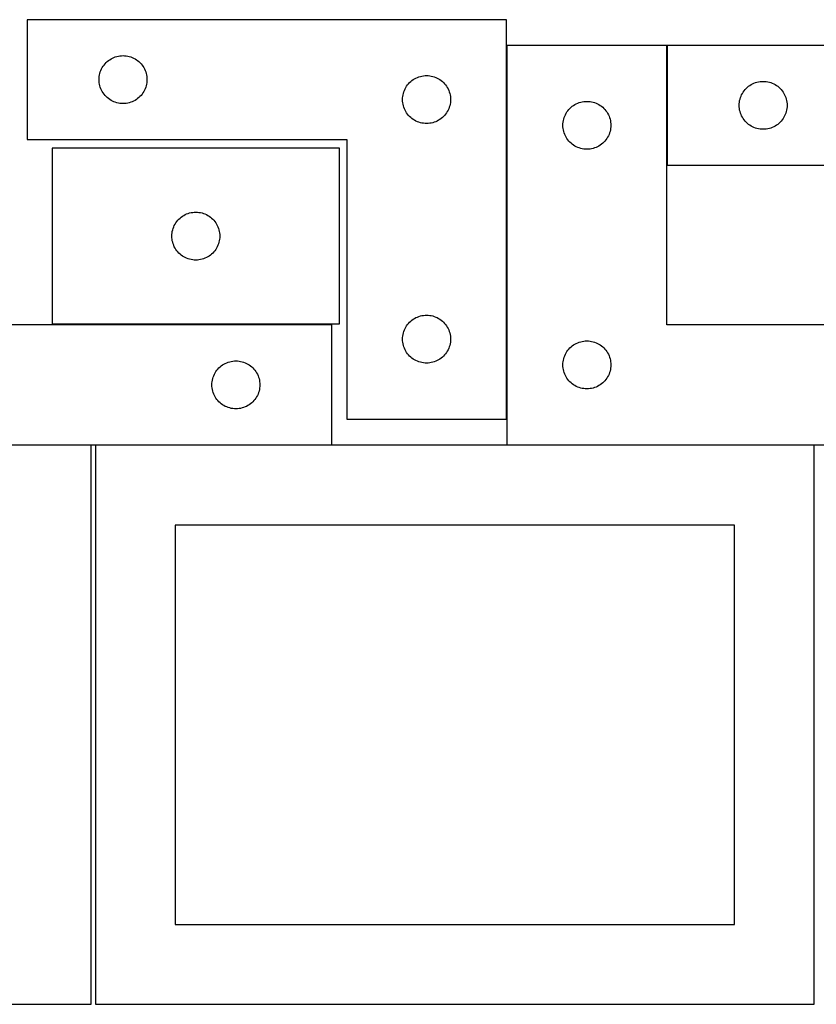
# Model space of a CAD drawing. Header units: millimetres. Extents: x 7 to 1243, y 7 to 2493.
# Tile 11 of 21: x 250 to 549, y 2122 to 2492. Entities that reach past the tile are written whole.
import ezdxf

# ---------------------------------------------------------------- set-up
doc = ezdxf.new("R2010")
doc.units = ezdxf.units.MM
doc.layers.add('COMMON', color=5, linetype='CONTINUOUS', true_color=0x0000ff)
doc.layers.add('CUT', color=7, linetype='CONTINUOUS', true_color=0x000000)

msp = doc.modelspace()

# ---------------------------------------------------------------- linework, layer by layer
at = {"layer": 'COMMON'}
for p, q in [((432.540509, 2341.600897), (432.540509, 2481.930532)), ((492.74051, 2436.930532), (492.74051, 2481.930532)), ((276.520933, 2331.830532), (186.832578, 2331.830532)), ((366.832578, 2331.830532), (278.041929, 2331.830532)), ((548.041929, 2331.830532), (432.640509, 2331.830532))]:
    msp.add_line(p, q, dxfattribs=at)
at = {"layer": 'CUT'}
for p, q in [((432.440508, 2491.600897), (252.440508, 2491.600897)), ((252.440508, 2491.600897), (252.440508, 2446.600897)), ((432.440508, 2341.600897), (432.440508, 2491.600897)), ((492.640509, 2481.930532), (432.640509, 2481.930532)), ((432.640509, 2481.930532), (432.640509, 2331.930532)), ((492.640509, 2376.930532), (492.640509, 2481.930532)), ((672.84051, 2481.930532), (492.84051, 2481.930532)), ((492.84051, 2481.930532), (492.84051, 2436.930532)), ((280.957281, 2474.101029), (281.300327, 2474.57975)), ((281.300327, 2474.57975), (281.673949, 2475.035009)), ((281.673949, 2475.035009), (282.076547, 2475.464858)), ((282.076547, 2475.464858), (282.506395, 2475.867455)), ((282.506395, 2475.867455), (282.961655, 2476.241077)), ((282.961655, 2476.241077), (283.440375, 2476.584124)), ((283.440375, 2476.584124), (283.940508, 2476.895126)), ((283.940508, 2476.895126), (284.459909, 2477.172752)), ((284.459909, 2477.172752), (284.996357, 2477.415813)), ((284.996357, 2477.415813), (285.547552, 2477.623268)), ((285.547552, 2477.623268), (286.111136, 2477.79423)), ((286.111136, 2477.79423), (286.684695, 2477.927965)), ((286.684695, 2477.927965), (287.265772, 2478.023901)), ((287.265772, 2478.023901), (287.851879, 2478.081627)), ((287.851879, 2478.081627), (288.440508, 2478.100897)), ((288.440508, 2478.100897), (289.029136, 2478.081627)), ((289.029136, 2478.081627), (289.615243, 2478.023901)), ((289.615243, 2478.023901), (290.19632, 2477.927965)), ((290.19632, 2477.927965), (290.769879, 2477.79423)), ((290.769879, 2477.79423), (291.333463, 2477.623268)), ((291.333463, 2477.623268), (291.884658, 2477.415813)), ((291.884658, 2477.415813), (292.421106, 2477.172752)), ((292.421106, 2477.172752), (292.940508, 2476.895126)), ((292.940508, 2476.895126), (293.44064, 2476.584124)), ((293.44064, 2476.584124), (293.91936, 2476.241077)), ((293.91936, 2476.241077), (294.37462, 2475.867455)), ((294.37462, 2475.867455), (294.804469, 2475.464858)), ((294.804469, 2475.464858), (295.207066, 2475.035009)), ((295.207066, 2475.035009), (295.580688, 2474.57975)), ((295.580688, 2474.57975), (295.923734, 2474.101029)), ((279.517504, 2470.275633), (279.61344, 2470.85671)), ((279.61344, 2470.85671), (279.747175, 2471.430268)), ((279.747175, 2471.430268), (279.918136, 2471.993852)), ((279.918136, 2471.993852), (280.125592, 2472.545048)), ((280.125592, 2472.545048), (280.368653, 2473.081495)), ((280.368653, 2473.081495), (280.646279, 2473.600897)), ((280.646279, 2473.600897), (280.957281, 2474.101029)), ((295.923734, 2474.101029), (296.234736, 2473.600897)), ((296.234736, 2473.600897), (296.512362, 2473.081495)), ((296.512362, 2473.081495), (296.755423, 2472.545048)), ((296.755423, 2472.545048), (296.962879, 2471.993852)), ((296.962879, 2471.993852), (297.13384, 2471.430268)), ((297.13384, 2471.430268), (297.267575, 2470.85671)), ((297.267575, 2470.85671), (297.363511, 2470.275633)), ((279.440508, 2469.100897), (279.459777, 2469.689525)), ((279.459777, 2468.512269), (279.440508, 2469.100897)), ((279.459777, 2469.689525), (279.517504, 2470.275633)), ((279.517504, 2467.926161), (279.459777, 2468.512269)), ((279.61344, 2467.345084), (279.517504, 2467.926161)), ((279.747175, 2466.771526), (279.61344, 2467.345084)), ((297.267575, 2467.345084), (297.13384, 2466.771526)), ((297.363511, 2467.926161), (297.267575, 2467.345084)), ((297.363511, 2470.275633), (297.421238, 2469.689525)), ((297.421238, 2468.512269), (297.363511, 2467.926161)), ((297.421238, 2469.689525), (297.440508, 2469.100897)), ((297.440508, 2469.100897), (297.421238, 2468.512269)), ((394.957281, 2466.601029), (395.300327, 2467.07975)), ((395.300327, 2467.07975), (395.673949, 2467.535009)), ((395.673949, 2467.535009), (396.076547, 2467.964858)), ((396.076547, 2467.964858), (396.506395, 2468.367455)), ((396.506395, 2468.367455), (396.961655, 2468.741077)), ((396.961655, 2468.741077), (397.440375, 2469.084124)), ((397.440375, 2469.084124), (397.940508, 2469.395126)), ((397.940508, 2469.395126), (398.459909, 2469.672752)), ((398.459909, 2469.672752), (398.996357, 2469.915813)), ((398.996357, 2469.915813), (399.547552, 2470.123268)), ((399.547552, 2470.123268), (400.111136, 2470.29423)), ((400.111136, 2470.29423), (400.684695, 2470.427965)), ((400.684695, 2470.427965), (401.265772, 2470.523901)), ((401.265772, 2470.523901), (401.851879, 2470.581627)), ((401.851879, 2470.581627), (402.440508, 2470.600897)), ((402.440508, 2470.600897), (403.029136, 2470.581627)), ((403.029136, 2470.581627), (403.615243, 2470.523901)), ((403.615243, 2470.523901), (404.19632, 2470.427965)), ((404.19632, 2470.427965), (404.769879, 2470.29423)), ((404.769879, 2470.29423), (405.333463, 2470.123268)), ((405.333463, 2470.123268), (405.884658, 2469.915813)), ((405.884658, 2469.915813), (406.421106, 2469.672752)), ((406.421106, 2469.672752), (406.940508, 2469.395126)), ((406.940508, 2469.395126), (407.44064, 2469.084124)), ((407.44064, 2469.084124), (407.91936, 2468.741077)), ((407.91936, 2468.741077), (408.37462, 2468.367455)), ((408.37462, 2468.367455), (408.804469, 2467.964858)), ((408.804469, 2467.964858), (409.207066, 2467.535009)), ((409.207066, 2467.535009), (409.580688, 2467.07975)), ((409.580688, 2467.07975), (409.923734, 2466.601029)), ((523.840377, 2466.913759), (524.34051, 2467.224761)), ((524.34051, 2467.224761), (524.859911, 2467.502387)), ((524.859911, 2467.502387), (525.396359, 2467.745448)), ((525.396359, 2467.745448), (525.947554, 2467.952904)), ((525.947554, 2467.952904), (526.511138, 2468.123865)), ((526.511138, 2468.123865), (527.084697, 2468.2576)), ((527.084697, 2468.2576), (527.665774, 2468.353536)), ((527.665774, 2468.353536), (528.251881, 2468.411263)), ((528.251881, 2468.411263), (528.84051, 2468.430532)), ((528.84051, 2468.430532), (529.429138, 2468.411263)), ((529.429138, 2468.411263), (530.015245, 2468.353536)), ((530.015245, 2468.353536), (530.596322, 2468.2576)), ((530.596322, 2468.2576), (531.169881, 2468.123865)), ((531.169881, 2468.123865), (531.733465, 2467.952904)), ((531.733465, 2467.952904), (532.28466, 2467.745448)), ((532.28466, 2467.745448), (532.821108, 2467.502387)), ((532.821108, 2467.502387), (533.34051, 2467.224761)), ((533.34051, 2467.224761), (533.840642, 2466.913759)), ((279.918136, 2466.207942), (279.747175, 2466.771526)), ((280.125592, 2465.656746), (279.918136, 2466.207942)), ((280.368653, 2465.120299), (280.125592, 2465.656746)), ((280.646279, 2464.600897), (280.368653, 2465.120299)), ((280.957281, 2464.100765), (280.646279, 2464.600897)), ((281.300327, 2463.622044), (280.957281, 2464.100765)), ((281.673949, 2463.166785), (281.300327, 2463.622044)), ((295.580688, 2463.622044), (295.207066, 2463.166785)), ((295.923734, 2464.100765), (295.580688, 2463.622044)), ((296.234736, 2464.600897), (295.923734, 2464.100765)), ((296.512362, 2465.120299), (296.234736, 2464.600897)), ((296.755423, 2465.656746), (296.512362, 2465.120299)), ((296.962879, 2466.207942), (296.755423, 2465.656746)), ((297.13384, 2466.771526), (296.962879, 2466.207942)), ((393.517504, 2462.775633), (393.61344, 2463.35671)), ((393.61344, 2463.35671), (393.747175, 2463.930268)), ((393.747175, 2463.930268), (393.918136, 2464.493852)), ((393.918136, 2464.493852), (394.125592, 2465.045048)), ((394.125592, 2465.045048), (394.368653, 2465.581495)), ((394.368653, 2465.581495), (394.646279, 2466.100897)), ((394.646279, 2466.100897), (394.957281, 2466.601029)), ((409.923734, 2466.601029), (410.234736, 2466.100897)), ((410.234736, 2466.100897), (410.512362, 2465.581495)), ((410.512362, 2465.581495), (410.755423, 2465.045048)), ((410.755423, 2465.045048), (410.962879, 2464.493852)), ((410.962879, 2464.493852), (411.13384, 2463.930268)), ((411.13384, 2463.930268), (411.267575, 2463.35671)), ((411.267575, 2463.35671), (411.363511, 2462.775633)), ((520.525594, 2462.874683), (520.768655, 2463.411131)), ((520.768655, 2463.411131), (521.046281, 2463.930532)), ((521.046281, 2463.930532), (521.357283, 2464.430664)), ((521.357283, 2464.430664), (521.700329, 2464.909385)), ((521.700329, 2464.909385), (522.073951, 2465.364645)), ((522.073951, 2465.364645), (522.476549, 2465.794493)), ((522.476549, 2465.794493), (522.906397, 2466.197091)), ((522.906397, 2466.197091), (523.361657, 2466.570712)), ((523.361657, 2466.570712), (523.840377, 2466.913759)), ((533.840642, 2466.913759), (534.319362, 2466.570712)), ((534.319362, 2466.570712), (534.774622, 2466.197091)), ((534.774622, 2466.197091), (535.204471, 2465.794493)), ((535.204471, 2465.794493), (535.607068, 2465.364645)), ((535.607068, 2465.364645), (535.98069, 2464.909385)), ((535.98069, 2464.909385), (536.323736, 2464.430664)), ((536.323736, 2464.430664), (536.634738, 2463.930532)), ((536.634738, 2463.930532), (536.912364, 2463.411131)), ((536.912364, 2463.411131), (537.155425, 2462.874683)), ((282.076547, 2462.736936), (281.673949, 2463.166785)), ((282.506395, 2462.334339), (282.076547, 2462.736936)), ((282.961655, 2461.960717), (282.506395, 2462.334339)), ((283.440375, 2461.617671), (282.961655, 2461.960717)), ((283.940508, 2461.306668), (283.440375, 2461.617671)), ((284.459909, 2461.029042), (283.940508, 2461.306668)), ((284.996357, 2460.785981), (284.459909, 2461.029042)), ((285.547552, 2460.578526), (284.996357, 2460.785981)), ((286.111136, 2460.407565), (285.547552, 2460.578526)), ((286.684695, 2460.27383), (286.111136, 2460.407565)), ((287.265772, 2460.177893), (286.684695, 2460.27383)), ((287.851879, 2460.120167), (287.265772, 2460.177893)), ((288.440508, 2460.100897), (287.851879, 2460.120167)), ((289.029136, 2460.120167), (288.440508, 2460.100897)), ((289.615243, 2460.177893), (289.029136, 2460.120167)), ((290.19632, 2460.27383), (289.615243, 2460.177893)), ((290.769879, 2460.407565), (290.19632, 2460.27383)), ((291.333463, 2460.578526), (290.769879, 2460.407565)), ((291.884658, 2460.785981), (291.333463, 2460.578526)), ((292.421106, 2461.029042), (291.884658, 2460.785981)), ((292.940508, 2461.306668), (292.421106, 2461.029042)), ((293.44064, 2461.617671), (292.940508, 2461.306668)), ((293.91936, 2461.960717), (293.44064, 2461.617671)), ((294.37462, 2462.334339), (293.91936, 2461.960717)), ((294.804469, 2462.736936), (294.37462, 2462.334339)), ((295.207066, 2463.166785), (294.804469, 2462.736936)), ((393.440508, 2461.600897), (393.459777, 2462.189525)), ((393.459777, 2461.012269), (393.440508, 2461.600897)), ((393.459777, 2462.189525), (393.517504, 2462.775633)), ((393.517504, 2460.426161), (393.459777, 2461.012269)), ((393.61344, 2459.845084), (393.517504, 2460.426161)), ((393.747175, 2459.271526), (393.61344, 2459.845084)), ((411.267575, 2459.845084), (411.13384, 2459.271526)), ((411.363511, 2460.426161), (411.267575, 2459.845084)), ((411.363511, 2462.775633), (411.421238, 2462.189525)), ((411.421238, 2461.012269), (411.363511, 2460.426161)), ((411.421238, 2462.189525), (411.440508, 2461.600897)), ((411.440508, 2461.600897), (411.421238, 2461.012269)), ((457.640376, 2459.413759), (458.140509, 2459.724761)), ((458.140509, 2459.724761), (458.65991, 2460.002387)), ((458.65991, 2460.002387), (459.196358, 2460.245448)), ((459.196358, 2460.245448), (459.747553, 2460.452904)), ((459.747553, 2460.452904), (460.311137, 2460.623865)), ((460.311137, 2460.623865), (460.884696, 2460.7576)), ((460.884696, 2460.7576), (461.465773, 2460.853536)), ((461.465773, 2460.853536), (462.05188, 2460.911263)), ((462.05188, 2460.911263), (462.640509, 2460.930532)), ((462.640509, 2460.930532), (463.229137, 2460.911263)), ((463.229137, 2460.911263), (463.815244, 2460.853536)), ((463.815244, 2460.853536), (464.396321, 2460.7576)), ((464.396321, 2460.7576), (464.96988, 2460.623865)), ((464.96988, 2460.623865), (465.533464, 2460.452904)), ((465.533464, 2460.452904), (466.084659, 2460.245448)), ((466.084659, 2460.245448), (466.621107, 2460.002387)), ((466.621107, 2460.002387), (467.140509, 2459.724761)), ((467.140509, 2459.724761), (467.640641, 2459.413759)), ((519.84051, 2459.430532), (519.859779, 2460.019161)), ((519.859779, 2460.019161), (519.917506, 2460.605268)), ((519.917506, 2460.605268), (520.013442, 2461.186345)), ((520.013442, 2461.186345), (520.147177, 2461.759904)), ((520.147177, 2461.759904), (520.318138, 2462.323488)), ((520.318138, 2462.323488), (520.525594, 2462.874683)), ((537.155425, 2462.874683), (537.362881, 2462.323488)), ((537.362881, 2462.323488), (537.533842, 2461.759904)), ((537.533842, 2461.759904), (537.667577, 2461.186345)), ((537.667577, 2461.186345), (537.763513, 2460.605268)), ((537.763513, 2460.605268), (537.82124, 2460.019161)), ((537.82124, 2460.019161), (537.84051, 2459.430532)), ((393.918136, 2458.707942), (393.747175, 2459.271526)), ((394.125592, 2458.156746), (393.918136, 2458.707942)), ((394.368653, 2457.620299), (394.125592, 2458.156746)), ((394.646279, 2457.100897), (394.368653, 2457.620299)), ((394.957281, 2456.600765), (394.646279, 2457.100897)), ((395.300327, 2456.122044), (394.957281, 2456.600765)), ((395.673949, 2455.666785), (395.300327, 2456.122044)), ((409.580688, 2456.122044), (409.207066, 2455.666785)), ((409.923734, 2456.600765), (409.580688, 2456.122044)), ((410.234736, 2457.100897), (409.923734, 2456.600765)), ((410.512362, 2457.620299), (410.234736, 2457.100897)), ((410.755423, 2458.156746), (410.512362, 2457.620299)), ((410.962879, 2458.707942), (410.755423, 2458.156746)), ((411.13384, 2459.271526), (410.962879, 2458.707942)), ((454.568654, 2455.911131), (454.84628, 2456.430532)), ((454.84628, 2456.430532), (455.157282, 2456.930664)), ((455.157282, 2456.930664), (455.500328, 2457.409385)), ((455.500328, 2457.409385), (455.87395, 2457.864645)), ((455.87395, 2457.864645), (456.276548, 2458.294493)), ((456.276548, 2458.294493), (456.706396, 2458.697091)), ((456.706396, 2458.697091), (457.161656, 2459.070712)), ((457.161656, 2459.070712), (457.640376, 2459.413759)), ((467.640641, 2459.413759), (468.119361, 2459.070712)), ((468.119361, 2459.070712), (468.574621, 2458.697091)), ((468.574621, 2458.697091), (469.00447, 2458.294493)), ((469.00447, 2458.294493), (469.407067, 2457.864645)), ((469.407067, 2457.864645), (469.780689, 2457.409385)), ((469.780689, 2457.409385), (470.123735, 2456.930664)), ((470.123735, 2456.930664), (470.434737, 2456.430532)), ((470.434737, 2456.430532), (470.712363, 2455.911131)), ((519.859779, 2458.841904), (519.84051, 2459.430532)), ((519.917506, 2458.255797), (519.859779, 2458.841904)), ((520.013442, 2457.674719), (519.917506, 2458.255797)), ((520.147177, 2457.101161), (520.013442, 2457.674719)), ((520.318138, 2456.537577), (520.147177, 2457.101161)), ((520.525594, 2455.986381), (520.318138, 2456.537577)), ((520.768655, 2455.449934), (520.525594, 2455.986381)), ((537.155425, 2455.986381), (536.912364, 2455.449934)), ((537.362881, 2456.537577), (537.155425, 2455.986381)), ((537.533842, 2457.101161), (537.362881, 2456.537577)), ((537.667577, 2457.674719), (537.533842, 2457.101161)), ((537.763513, 2458.255797), (537.667577, 2457.674719)), ((537.82124, 2458.841904), (537.763513, 2458.255797)), ((537.84051, 2459.430532), (537.82124, 2458.841904)), ((396.076547, 2455.236936), (395.673949, 2455.666785)), ((396.506395, 2454.834339), (396.076547, 2455.236936)), ((396.961655, 2454.460717), (396.506395, 2454.834339)), ((397.440375, 2454.117671), (396.961655, 2454.460717)), ((397.940508, 2453.806668), (397.440375, 2454.117671)), ((398.459909, 2453.529042), (397.940508, 2453.806668)), ((398.996357, 2453.285981), (398.459909, 2453.529042)), ((399.547552, 2453.078526), (398.996357, 2453.285981)), ((400.111136, 2452.907565), (399.547552, 2453.078526)), ((400.684695, 2452.77383), (400.111136, 2452.907565)), ((401.265772, 2452.677893), (400.684695, 2452.77383)), ((401.851879, 2452.620167), (401.265772, 2452.677893)), ((402.440508, 2452.600897), (401.851879, 2452.620167)), ((403.029136, 2452.620167), (402.440508, 2452.600897)), ((403.615243, 2452.677893), (403.029136, 2452.620167)), ((404.19632, 2452.77383), (403.615243, 2452.677893)), ((404.769879, 2452.907565), (404.19632, 2452.77383)), ((405.333463, 2453.078526), (404.769879, 2452.907565)), ((405.884658, 2453.285981), (405.333463, 2453.078526)), ((406.421106, 2453.529042), (405.884658, 2453.285981)), ((406.940508, 2453.806668), (406.421106, 2453.529042)), ((407.44064, 2454.117671), (406.940508, 2453.806668)), ((407.91936, 2454.460717), (407.44064, 2454.117671)), ((408.37462, 2454.834339), (407.91936, 2454.460717)), ((408.804469, 2455.236936), (408.37462, 2454.834339)), ((409.207066, 2455.666785), (408.804469, 2455.236936)), ((453.640509, 2451.930532), (453.659778, 2452.519161)), ((453.659778, 2452.519161), (453.717505, 2453.105268)), ((453.717505, 2453.105268), (453.813441, 2453.686345)), ((453.813441, 2453.686345), (453.947176, 2454.259904)), ((453.947176, 2454.259904), (454.118137, 2454.823488)), ((454.118137, 2454.823488), (454.325593, 2455.374683)), ((454.325593, 2455.374683), (454.568654, 2455.911131)), ((470.712363, 2455.911131), (470.955424, 2455.374683)), ((470.955424, 2455.374683), (471.16288, 2454.823488)), ((471.16288, 2454.823488), (471.333841, 2454.259904)), ((471.333841, 2454.259904), (471.467576, 2453.686345)), ((471.467576, 2453.686345), (471.563512, 2453.105268)), ((471.563512, 2453.105268), (471.621239, 2452.519161)), ((471.621239, 2452.519161), (471.640509, 2451.930532)), ((521.046281, 2454.930532), (520.768655, 2455.449934)), ((521.357283, 2454.4304), (521.046281, 2454.930532)), ((521.700329, 2453.951679), (521.357283, 2454.4304)), ((522.073951, 2453.49642), (521.700329, 2453.951679)), ((522.476549, 2453.066571), (522.073951, 2453.49642)), ((522.906397, 2452.663974), (522.476549, 2453.066571)), ((523.361657, 2452.290352), (522.906397, 2452.663974)), ((523.840377, 2451.947306), (523.361657, 2452.290352)), ((534.319362, 2452.290352), (533.840642, 2451.947306)), ((534.774622, 2452.663974), (534.319362, 2452.290352)), ((535.204471, 2453.066571), (534.774622, 2452.663974)), ((535.607068, 2453.49642), (535.204471, 2453.066571)), ((535.98069, 2453.951679), (535.607068, 2453.49642)), ((536.323736, 2454.4304), (535.98069, 2453.951679)), ((536.634738, 2454.930532), (536.323736, 2454.4304)), ((536.912364, 2455.449934), (536.634738, 2454.930532)), ((453.659778, 2451.341904), (453.640509, 2451.930532)), ((453.717505, 2450.755797), (453.659778, 2451.341904)), ((453.813441, 2450.174719), (453.717505, 2450.755797)), ((453.947176, 2449.601161), (453.813441, 2450.174719)), ((454.118137, 2449.037577), (453.947176, 2449.601161)), ((454.325593, 2448.486381), (454.118137, 2449.037577)), ((471.16288, 2449.037577), (470.955424, 2448.486381)), ((471.333841, 2449.601161), (471.16288, 2449.037577)), ((471.467576, 2450.174719), (471.333841, 2449.601161)), ((471.563512, 2450.755797), (471.467576, 2450.174719)), ((471.621239, 2451.341904), (471.563512, 2450.755797)), ((471.640509, 2451.930532), (471.621239, 2451.341904)), ((524.34051, 2451.636304), (523.840377, 2451.947306)), ((524.859911, 2451.358678), (524.34051, 2451.636304)), ((525.396359, 2451.115617), (524.859911, 2451.358678)), ((525.947554, 2450.908161), (525.396359, 2451.115617)), ((526.511138, 2450.7372), (525.947554, 2450.908161)), ((527.084697, 2450.603465), (526.511138, 2450.7372)), ((527.665774, 2450.507529), (527.084697, 2450.603465)), ((528.251881, 2450.449802), (527.665774, 2450.507529)), ((528.84051, 2450.430532), (528.251881, 2450.449802)), ((529.429138, 2450.449802), (528.84051, 2450.430532)), ((530.015245, 2450.507529), (529.429138, 2450.449802)), ((530.596322, 2450.603465), (530.015245, 2450.507529)), ((531.169881, 2450.7372), (530.596322, 2450.603465)), ((531.733465, 2450.908161), (531.169881, 2450.7372)), ((532.28466, 2451.115617), (531.733465, 2450.908161)), ((532.821108, 2451.358678), (532.28466, 2451.115617)), ((533.34051, 2451.636304), (532.821108, 2451.358678)), ((533.840642, 2451.947306), (533.34051, 2451.636304)), ((252.440508, 2446.600897), (372.440508, 2446.600897)), ((372.440508, 2446.600897), (372.440508, 2341.600897)), ((454.568654, 2447.949934), (454.325593, 2448.486381)), ((454.84628, 2447.430532), (454.568654, 2447.949934)), ((455.157282, 2446.9304), (454.84628, 2447.430532)), ((455.500328, 2446.451679), (455.157282, 2446.9304)), ((455.87395, 2445.99642), (455.500328, 2446.451679)), ((456.276548, 2445.566571), (455.87395, 2445.99642)), ((456.706396, 2445.163974), (456.276548, 2445.566571)), ((457.161656, 2444.790352), (456.706396, 2445.163974)), ((468.574621, 2445.163974), (468.119361, 2444.790352)), ((469.00447, 2445.566571), (468.574621, 2445.163974)), ((469.407067, 2445.99642), (469.00447, 2445.566571)), ((469.780689, 2446.451679), (469.407067, 2445.99642)), ((470.123735, 2446.9304), (469.780689, 2446.451679)), ((470.434737, 2447.430532), (470.123735, 2446.9304)), ((470.712363, 2447.949934), (470.434737, 2447.430532)), ((470.955424, 2448.486381), (470.712363, 2447.949934)), ((369.778438, 2443.306463), (261.778438, 2443.306463)), ((261.778438, 2443.306463), (261.778438, 2377.306463)), ((369.778438, 2377.306463), (369.778438, 2443.306463)), ((457.640376, 2444.447306), (457.161656, 2444.790352)), ((458.140509, 2444.136304), (457.640376, 2444.447306)), ((458.65991, 2443.858678), (458.140509, 2444.136304)), ((459.196358, 2443.615617), (458.65991, 2443.858678)), ((459.747553, 2443.408161), (459.196358, 2443.615617)), ((460.311137, 2443.2372), (459.747553, 2443.408161)), ((460.884696, 2443.103465), (460.311137, 2443.2372)), ((461.465773, 2443.007529), (460.884696, 2443.103465)), ((462.05188, 2442.949802), (461.465773, 2443.007529)), ((462.640509, 2442.930532), (462.05188, 2442.949802)), ((463.229137, 2442.949802), (462.640509, 2442.930532)), ((463.815244, 2443.007529), (463.229137, 2442.949802)), ((464.396321, 2443.103465), (463.815244, 2443.007529)), ((464.96988, 2443.2372), (464.396321, 2443.103465)), ((465.533464, 2443.408161), (464.96988, 2443.2372)), ((466.084659, 2443.615617), (465.533464, 2443.408161)), ((466.621107, 2443.858678), (466.084659, 2443.615617)), ((467.140509, 2444.136304), (466.621107, 2443.858678)), ((467.640641, 2444.447306), (467.140509, 2444.136304)), ((468.119361, 2444.790352), (467.640641, 2444.447306)), ((492.84051, 2436.930532), (612.84051, 2436.930532)), ((312.885483, 2418.828834), (313.449066, 2418.999795)), ((313.449066, 2418.999795), (314.022625, 2419.133531)), ((314.022625, 2419.133531), (314.603702, 2419.229467)), ((314.603702, 2419.229467), (315.18981, 2419.287193)), ((315.18981, 2419.287193), (315.778438, 2419.306463)), ((315.778438, 2419.306463), (316.367066, 2419.287193)), ((316.367066, 2419.287193), (316.953173, 2419.229467)), ((316.953173, 2419.229467), (317.534251, 2419.133531)), ((317.534251, 2419.133531), (318.107809, 2418.999795)), ((318.107809, 2418.999795), (318.671393, 2418.828834)), ((307.984209, 2414.806463), (308.295211, 2415.306595)), ((308.295211, 2415.306595), (308.638258, 2415.785316)), ((308.638258, 2415.785316), (309.011879, 2416.240575)), ((309.011879, 2416.240575), (309.414477, 2416.670424)), ((309.414477, 2416.670424), (309.844325, 2417.073021)), ((309.844325, 2417.073021), (310.299585, 2417.446643)), ((310.299585, 2417.446643), (310.778306, 2417.78969)), ((310.778306, 2417.78969), (311.278438, 2418.100692)), ((311.278438, 2418.100692), (311.79784, 2418.378318)), ((311.79784, 2418.378318), (312.334287, 2418.621379)), ((312.334287, 2418.621379), (312.885483, 2418.828834)), ((318.671393, 2418.828834), (319.222589, 2418.621379)), ((319.222589, 2418.621379), (319.759036, 2418.378318)), ((319.759036, 2418.378318), (320.278438, 2418.100692)), ((320.278438, 2418.100692), (320.77857, 2417.78969)), ((320.77857, 2417.78969), (321.257291, 2417.446643)), ((321.257291, 2417.446643), (321.71255, 2417.073021)), ((321.71255, 2417.073021), (322.142399, 2416.670424)), ((322.142399, 2416.670424), (322.544996, 2416.240575)), ((322.544996, 2416.240575), (322.918618, 2415.785316)), ((322.918618, 2415.785316), (323.261664, 2415.306595)), ((323.261664, 2415.306595), (323.572666, 2414.806463)), ((306.855434, 2411.481199), (306.95137, 2412.062276)), ((306.95137, 2412.062276), (307.085105, 2412.635834)), ((307.085105, 2412.635834), (307.256067, 2413.199418)), ((307.256067, 2413.199418), (307.463522, 2413.750614)), ((307.463522, 2413.750614), (307.706583, 2414.287061)), ((307.706583, 2414.287061), (307.984209, 2414.806463)), ((323.572666, 2414.806463), (323.850292, 2414.287061)), ((323.850292, 2414.287061), (324.093354, 2413.750614)), ((324.093354, 2413.750614), (324.300809, 2413.199418)), ((324.300809, 2413.199418), (324.47177, 2412.635834)), ((324.47177, 2412.635834), (324.605505, 2412.062276)), ((324.605505, 2412.062276), (324.701442, 2411.481199)), ((306.778438, 2410.306463), (306.797707, 2410.895091)), ((306.797707, 2409.717835), (306.778438, 2410.306463)), ((306.797707, 2410.895091), (306.855434, 2411.481199)), ((306.855434, 2409.131727), (306.797707, 2409.717835)), ((306.95137, 2408.55065), (306.855434, 2409.131727)), ((307.085105, 2407.977092), (306.95137, 2408.55065)), ((307.256067, 2407.413508), (307.085105, 2407.977092)), ((324.47177, 2407.977092), (324.300809, 2407.413508)), ((324.605505, 2408.55065), (324.47177, 2407.977092)), ((324.701442, 2409.131727), (324.605505, 2408.55065)), ((324.701442, 2411.481199), (324.759168, 2410.895091)), ((324.759168, 2409.717835), (324.701442, 2409.131727)), ((324.759168, 2410.895091), (324.778438, 2410.306463)), ((324.778438, 2410.306463), (324.759168, 2409.717835)), ((307.463522, 2406.862312), (307.256067, 2407.413508)), ((307.706583, 2406.325865), (307.463522, 2406.862312)), ((307.984209, 2405.806463), (307.706583, 2406.325865)), ((308.295211, 2405.306331), (307.984209, 2405.806463)), ((308.638258, 2404.82761), (308.295211, 2405.306331)), ((309.011879, 2404.372351), (308.638258, 2404.82761)), ((309.414477, 2403.942502), (309.011879, 2404.372351)), ((322.544996, 2404.372351), (322.142399, 2403.942502)), ((322.918618, 2404.82761), (322.544996, 2404.372351)), ((323.261664, 2405.306331), (322.918618, 2404.82761)), ((323.572666, 2405.806463), (323.261664, 2405.306331)), ((323.850292, 2406.325865), (323.572666, 2405.806463)), ((324.093354, 2406.862312), (323.850292, 2406.325865)), ((324.300809, 2407.413508), (324.093354, 2406.862312)), ((309.844325, 2403.539905), (309.414477, 2403.942502)), ((310.299585, 2403.166283), (309.844325, 2403.539905)), ((310.778306, 2402.823237), (310.299585, 2403.166283)), ((311.278438, 2402.512234), (310.778306, 2402.823237)), ((311.79784, 2402.234608), (311.278438, 2402.512234)), ((312.334287, 2401.991547), (311.79784, 2402.234608)), ((312.885483, 2401.784092), (312.334287, 2401.991547)), ((313.449066, 2401.613131), (312.885483, 2401.784092)), ((314.022625, 2401.479396), (313.449066, 2401.613131)), ((314.603702, 2401.383459), (314.022625, 2401.479396)), ((315.18981, 2401.325733), (314.603702, 2401.383459)), ((315.778438, 2401.306463), (315.18981, 2401.325733)), ((316.367066, 2401.325733), (315.778438, 2401.306463)), ((316.953173, 2401.383459), (316.367066, 2401.325733)), ((317.534251, 2401.479396), (316.953173, 2401.383459)), ((318.107809, 2401.613131), (317.534251, 2401.479396)), ((318.671393, 2401.784092), (318.107809, 2401.613131)), ((319.222589, 2401.991547), (318.671393, 2401.784092)), ((319.759036, 2402.234608), (319.222589, 2401.991547)), ((320.278438, 2402.512234), (319.759036, 2402.234608)), ((320.77857, 2402.823237), (320.278438, 2402.512234)), ((321.257291, 2403.166283), (320.77857, 2402.823237)), ((321.71255, 2403.539905), (321.257291, 2403.166283)), ((322.142399, 2403.942502), (321.71255, 2403.539905)), ((396.076547, 2377.964858), (396.506395, 2378.367455)), ((396.506395, 2378.367455), (396.961655, 2378.741077)), ((396.961655, 2378.741077), (397.440375, 2379.084124)), ((397.440375, 2379.084124), (397.940508, 2379.395126)), ((397.940508, 2379.395126), (398.459909, 2379.672752)), ((398.459909, 2379.672752), (398.996357, 2379.915813)), ((398.996357, 2379.915813), (399.547552, 2380.123268)), ((399.547552, 2380.123268), (400.111136, 2380.29423)), ((400.111136, 2380.29423), (400.684695, 2380.427965)), ((400.684695, 2380.427965), (401.265772, 2380.523901)), ((401.265772, 2380.523901), (401.851879, 2380.581627)), ((401.851879, 2380.581627), (402.440508, 2380.600897)), ((402.440508, 2380.600897), (403.029136, 2380.581627)), ((403.029136, 2380.581627), (403.615243, 2380.523901)), ((403.615243, 2380.523901), (404.19632, 2380.427965)), ((404.19632, 2380.427965), (404.769879, 2380.29423)), ((404.769879, 2380.29423), (405.333463, 2380.123268)), ((405.333463, 2380.123268), (405.884658, 2379.915813)), ((405.884658, 2379.915813), (406.421106, 2379.672752)), ((406.421106, 2379.672752), (406.940508, 2379.395126)), ((406.940508, 2379.395126), (407.44064, 2379.084124)), ((407.44064, 2379.084124), (407.91936, 2378.741077)), ((407.91936, 2378.741077), (408.37462, 2378.367455)), ((408.37462, 2378.367455), (408.804469, 2377.964858)), ((366.832578, 2376.930532), (246.832578, 2376.930532)), ((261.778438, 2377.306463), (369.778438, 2377.306463)), ((366.832578, 2331.930532), (366.832578, 2376.930532)), ((393.918136, 2374.493852), (394.125592, 2375.045048)), ((394.125592, 2375.045048), (394.368653, 2375.581495)), ((394.368653, 2375.581495), (394.646279, 2376.100897)), ((394.646279, 2376.100897), (394.957281, 2376.601029)), ((394.957281, 2376.601029), (395.300327, 2377.07975)), ((395.300327, 2377.07975), (395.673949, 2377.535009)), ((395.673949, 2377.535009), (396.076547, 2377.964858)), ((408.804469, 2377.964858), (409.207066, 2377.535009)), ((409.207066, 2377.535009), (409.580688, 2377.07975)), ((409.580688, 2377.07975), (409.923734, 2376.601029)), ((409.923734, 2376.601029), (410.234736, 2376.100897)), ((410.234736, 2376.100897), (410.512362, 2375.581495)), ((410.512362, 2375.581495), (410.755423, 2375.045048)), ((410.755423, 2375.045048), (410.962879, 2374.493852)), ((612.640509, 2376.930532), (492.640509, 2376.930532)), ((393.440508, 2371.600897), (393.459777, 2372.189525)), ((393.459777, 2371.012269), (393.440508, 2371.600897)), ((393.459777, 2372.189525), (393.517504, 2372.775633)), ((393.517504, 2370.426161), (393.459777, 2371.012269)), ((393.517504, 2372.775633), (393.61344, 2373.35671)), ((393.61344, 2373.35671), (393.747175, 2373.930268)), ((393.747175, 2373.930268), (393.918136, 2374.493852)), ((410.962879, 2374.493852), (411.13384, 2373.930268)), ((411.13384, 2373.930268), (411.267575, 2373.35671)), ((411.267575, 2373.35671), (411.363511, 2372.775633)), ((411.363511, 2372.775633), (411.421238, 2372.189525)), ((411.421238, 2371.012269), (411.363511, 2370.426161)), ((411.421238, 2372.189525), (411.440508, 2371.600897)), ((411.440508, 2371.600897), (411.421238, 2371.012269)), ((461.465773, 2370.853536), (462.05188, 2370.911263)), ((462.05188, 2370.911263), (462.640509, 2370.930532)), ((462.640509, 2370.930532), (463.229137, 2370.911263)), ((463.229137, 2370.911263), (463.815244, 2370.853536)), ((393.61344, 2369.845084), (393.517504, 2370.426161)), ((393.747175, 2369.271526), (393.61344, 2369.845084)), ((393.918136, 2368.707942), (393.747175, 2369.271526)), ((394.125592, 2368.156746), (393.918136, 2368.707942)), ((394.368653, 2367.620299), (394.125592, 2368.156746)), ((394.646279, 2367.100897), (394.368653, 2367.620299)), ((410.512362, 2367.620299), (410.234736, 2367.100897)), ((410.755423, 2368.156746), (410.512362, 2367.620299)), ((410.962879, 2368.707942), (410.755423, 2368.156746)), ((411.13384, 2369.271526), (410.962879, 2368.707942)), ((411.267575, 2369.845084), (411.13384, 2369.271526)), ((411.363511, 2370.426161), (411.267575, 2369.845084)), ((455.157282, 2366.930664), (455.500328, 2367.409385)), ((455.500328, 2367.409385), (455.87395, 2367.864645)), ((455.87395, 2367.864645), (456.276548, 2368.294493)), ((456.276548, 2368.294493), (456.706396, 2368.697091)), ((456.706396, 2368.697091), (457.161656, 2369.070712)), ((457.161656, 2369.070712), (457.640376, 2369.413759)), ((457.640376, 2369.413759), (458.140509, 2369.724761)), ((458.140509, 2369.724761), (458.65991, 2370.002387)), ((458.65991, 2370.002387), (459.196358, 2370.245448)), ((459.196358, 2370.245448), (459.747553, 2370.452904)), ((459.747553, 2370.452904), (460.311137, 2370.623865)), ((460.311137, 2370.623865), (460.884696, 2370.7576)), ((460.884696, 2370.7576), (461.465773, 2370.853536)), ((463.815244, 2370.853536), (464.396321, 2370.7576)), ((464.396321, 2370.7576), (464.96988, 2370.623865)), ((464.96988, 2370.623865), (465.533464, 2370.452904)), ((465.533464, 2370.452904), (466.084659, 2370.245448)), ((466.084659, 2370.245448), (466.621107, 2370.002387)), ((466.621107, 2370.002387), (467.140509, 2369.724761)), ((467.140509, 2369.724761), (467.640641, 2369.413759)), ((467.640641, 2369.413759), (468.119361, 2369.070712)), ((468.119361, 2369.070712), (468.574621, 2368.697091)), ((468.574621, 2368.697091), (469.00447, 2368.294493)), ((469.00447, 2368.294493), (469.407067, 2367.864645)), ((469.407067, 2367.864645), (469.780689, 2367.409385)), ((469.780689, 2367.409385), (470.123735, 2366.930664)), ((394.957281, 2366.600765), (394.646279, 2367.100897)), ((395.300327, 2366.122044), (394.957281, 2366.600765)), ((395.673949, 2365.666785), (395.300327, 2366.122044)), ((396.076547, 2365.236936), (395.673949, 2365.666785)), ((396.506395, 2364.834339), (396.076547, 2365.236936)), ((396.961655, 2364.460717), (396.506395, 2364.834339)), ((397.440375, 2364.117671), (396.961655, 2364.460717)), ((397.940508, 2363.806668), (397.440375, 2364.117671)), ((398.459909, 2363.529042), (397.940508, 2363.806668)), ((398.996357, 2363.285981), (398.459909, 2363.529042)), ((406.421106, 2363.529042), (405.884658, 2363.285981)), ((406.940508, 2363.806668), (406.421106, 2363.529042)), ((407.44064, 2364.117671), (406.940508, 2363.806668)), ((407.91936, 2364.460717), (407.44064, 2364.117671)), ((408.37462, 2364.834339), (407.91936, 2364.460717)), ((408.804469, 2365.236936), (408.37462, 2364.834339)), ((409.207066, 2365.666785), (408.804469, 2365.236936)), ((409.580688, 2366.122044), (409.207066, 2365.666785)), ((409.923734, 2366.600765), (409.580688, 2366.122044)), ((410.234736, 2367.100897), (409.923734, 2366.600765)), ((453.717505, 2363.105268), (453.813441, 2363.686345)), ((453.813441, 2363.686345), (453.947176, 2364.259904)), ((453.947176, 2364.259904), (454.118137, 2364.823488)), ((454.118137, 2364.823488), (454.325593, 2365.374683)), ((454.325593, 2365.374683), (454.568654, 2365.911131)), ((454.568654, 2365.911131), (454.84628, 2366.430532)), ((454.84628, 2366.430532), (455.157282, 2366.930664)), ((470.123735, 2366.930664), (470.434737, 2366.430532)), ((470.434737, 2366.430532), (470.712363, 2365.911131)), ((470.712363, 2365.911131), (470.955424, 2365.374683)), ((470.955424, 2365.374683), (471.16288, 2364.823488)), ((471.16288, 2364.823488), (471.333841, 2364.259904)), ((471.333841, 2364.259904), (471.467576, 2363.686345)), ((471.467576, 2363.686345), (471.563512, 2363.105268)), ((323.349352, 2359.430664), (323.692398, 2359.909385)), ((323.692398, 2359.909385), (324.06602, 2360.364645)), ((324.06602, 2360.364645), (324.468617, 2360.794493)), ((324.468617, 2360.794493), (324.898466, 2361.197091)), ((324.898466, 2361.197091), (325.353725, 2361.570712)), ((325.353725, 2361.570712), (325.832446, 2361.913759)), ((325.832446, 2361.913759), (326.332578, 2362.224761)), ((326.332578, 2362.224761), (326.85198, 2362.502387)), ((326.85198, 2362.502387), (327.388427, 2362.745448)), ((327.388427, 2362.745448), (327.939623, 2362.952904)), ((327.939623, 2362.952904), (328.503207, 2363.123865)), ((328.503207, 2363.123865), (329.076765, 2363.2576)), ((329.076765, 2363.2576), (329.657842, 2363.353536)), ((329.657842, 2363.353536), (330.24395, 2363.411263)), ((330.24395, 2363.411263), (330.832578, 2363.430532)), ((330.832578, 2363.430532), (331.421206, 2363.411263)), ((331.421206, 2363.411263), (332.007314, 2363.353536)), ((332.007314, 2363.353536), (332.588391, 2363.2576)), ((332.588391, 2363.2576), (333.161949, 2363.123865)), ((333.161949, 2363.123865), (333.725533, 2362.952904)), ((333.725533, 2362.952904), (334.276729, 2362.745448)), ((334.276729, 2362.745448), (334.813176, 2362.502387)), ((334.813176, 2362.502387), (335.332578, 2362.224761)), ((335.332578, 2362.224761), (335.83271, 2361.913759)), ((335.83271, 2361.913759), (336.311431, 2361.570712)), ((336.311431, 2361.570712), (336.76669, 2361.197091)), ((336.76669, 2361.197091), (337.196539, 2360.794493)), ((337.196539, 2360.794493), (337.599136, 2360.364645)), ((337.599136, 2360.364645), (337.972758, 2359.909385)), ((337.972758, 2359.909385), (338.315805, 2359.430664)), ((399.547552, 2363.078526), (398.996357, 2363.285981)), ((400.111136, 2362.907565), (399.547552, 2363.078526)), ((400.684695, 2362.77383), (400.111136, 2362.907565)), ((401.265772, 2362.677893), (400.684695, 2362.77383)), ((401.851879, 2362.620167), (401.265772, 2362.677893)), ((402.440508, 2362.600897), (401.851879, 2362.620167)), ((403.029136, 2362.620167), (402.440508, 2362.600897)), ((403.615243, 2362.677893), (403.029136, 2362.620167)), ((404.19632, 2362.77383), (403.615243, 2362.677893)), ((404.769879, 2362.907565), (404.19632, 2362.77383)), ((405.333463, 2363.078526), (404.769879, 2362.907565)), ((405.884658, 2363.285981), (405.333463, 2363.078526)), ((453.640509, 2361.930532), (453.659778, 2362.519161)), ((453.659778, 2361.341904), (453.640509, 2361.930532)), ((453.659778, 2362.519161), (453.717505, 2363.105268)), ((453.717505, 2360.755797), (453.659778, 2361.341904)), ((453.813441, 2360.174719), (453.717505, 2360.755797)), ((453.947176, 2359.601161), (453.813441, 2360.174719)), ((471.467576, 2360.174719), (471.333841, 2359.601161)), ((471.563512, 2360.755797), (471.467576, 2360.174719)), ((471.563512, 2363.105268), (471.621239, 2362.519161)), ((471.621239, 2361.341904), (471.563512, 2360.755797)), ((471.621239, 2362.519161), (471.640509, 2361.930532)), ((471.640509, 2361.930532), (471.621239, 2361.341904)), ((321.909574, 2355.605268), (322.005511, 2356.186345)), ((322.005511, 2356.186345), (322.139246, 2356.759904)), ((322.139246, 2356.759904), (322.310207, 2357.323488)), ((322.310207, 2357.323488), (322.517662, 2357.874683)), ((322.517662, 2357.874683), (322.760723, 2358.411131)), ((322.760723, 2358.411131), (323.038349, 2358.930532)), ((323.038349, 2358.930532), (323.349352, 2359.430664)), ((338.315805, 2359.430664), (338.626807, 2358.930532)), ((338.626807, 2358.930532), (338.904433, 2358.411131)), ((338.904433, 2358.411131), (339.147494, 2357.874683)), ((339.147494, 2357.874683), (339.354949, 2357.323488)), ((339.354949, 2357.323488), (339.52591, 2356.759904)), ((339.52591, 2356.759904), (339.659646, 2356.186345)), ((339.659646, 2356.186345), (339.755582, 2355.605268)), ((454.118137, 2359.037577), (453.947176, 2359.601161)), ((454.325593, 2358.486381), (454.118137, 2359.037577)), ((454.568654, 2357.949934), (454.325593, 2358.486381)), ((454.84628, 2357.430532), (454.568654, 2357.949934)), ((455.157282, 2356.9304), (454.84628, 2357.430532)), ((455.500328, 2356.451679), (455.157282, 2356.9304)), ((455.87395, 2355.99642), (455.500328, 2356.451679)), ((469.780689, 2356.451679), (469.407067, 2355.99642)), ((470.123735, 2356.9304), (469.780689, 2356.451679)), ((470.434737, 2357.430532), (470.123735, 2356.9304)), ((470.712363, 2357.949934), (470.434737, 2357.430532)), ((470.955424, 2358.486381), (470.712363, 2357.949934)), ((471.16288, 2359.037577), (470.955424, 2358.486381)), ((471.333841, 2359.601161), (471.16288, 2359.037577)), ((321.832578, 2354.430532), (321.851848, 2355.019161)), ((321.851848, 2353.841904), (321.832578, 2354.430532)), ((321.851848, 2355.019161), (321.909574, 2355.605268)), ((321.909574, 2353.255797), (321.851848, 2353.841904)), ((322.005511, 2352.674719), (321.909574, 2353.255797)), ((322.139246, 2352.101161), (322.005511, 2352.674719)), ((339.659646, 2352.674719), (339.52591, 2352.101161)), ((339.755582, 2353.255797), (339.659646, 2352.674719)), ((339.755582, 2355.605268), (339.813308, 2355.019161)), ((339.813308, 2353.841904), (339.755582, 2353.255797)), ((339.813308, 2355.019161), (339.832578, 2354.430532)), ((339.832578, 2354.430532), (339.813308, 2353.841904)), ((456.276548, 2355.566571), (455.87395, 2355.99642)), ((456.706396, 2355.163974), (456.276548, 2355.566571)), ((457.161656, 2354.790352), (456.706396, 2355.163974)), ((457.640376, 2354.447306), (457.161656, 2354.790352)), ((458.140509, 2354.136304), (457.640376, 2354.447306)), ((458.65991, 2353.858678), (458.140509, 2354.136304)), ((459.196358, 2353.615617), (458.65991, 2353.858678)), ((459.747553, 2353.408161), (459.196358, 2353.615617)), ((460.311137, 2353.2372), (459.747553, 2353.408161)), ((460.884696, 2353.103465), (460.311137, 2353.2372)), ((461.465773, 2353.007529), (460.884696, 2353.103465)), ((462.05188, 2352.949802), (461.465773, 2353.007529)), ((462.640509, 2352.930532), (462.05188, 2352.949802)), ((463.229137, 2352.949802), (462.640509, 2352.930532)), ((463.815244, 2353.007529), (463.229137, 2352.949802)), ((464.396321, 2353.103465), (463.815244, 2353.007529)), ((464.96988, 2353.2372), (464.396321, 2353.103465)), ((465.533464, 2353.408161), (464.96988, 2353.2372)), ((466.084659, 2353.615617), (465.533464, 2353.408161)), ((466.621107, 2353.858678), (466.084659, 2353.615617)), ((467.140509, 2354.136304), (466.621107, 2353.858678)), ((467.640641, 2354.447306), (467.140509, 2354.136304)), ((468.119361, 2354.790352), (467.640641, 2354.447306)), ((468.574621, 2355.163974), (468.119361, 2354.790352)), ((469.00447, 2355.566571), (468.574621, 2355.163974)), ((469.407067, 2355.99642), (469.00447, 2355.566571)), ((322.310207, 2351.537577), (322.139246, 2352.101161)), ((322.517662, 2350.986381), (322.310207, 2351.537577)), ((322.760723, 2350.449934), (322.517662, 2350.986381)), ((323.038349, 2349.930532), (322.760723, 2350.449934)), ((323.349352, 2349.4304), (323.038349, 2349.930532)), ((323.692398, 2348.951679), (323.349352, 2349.4304)), ((324.06602, 2348.49642), (323.692398, 2348.951679)), ((337.972758, 2348.951679), (337.599136, 2348.49642)), ((338.315805, 2349.4304), (337.972758, 2348.951679)), ((338.626807, 2349.930532), (338.315805, 2349.4304)), ((338.904433, 2350.449934), (338.626807, 2349.930532)), ((339.147494, 2350.986381), (338.904433, 2350.449934)), ((339.354949, 2351.537577), (339.147494, 2350.986381)), ((339.52591, 2352.101161), (339.354949, 2351.537577)), ((324.468617, 2348.066571), (324.06602, 2348.49642)), ((324.898466, 2347.663974), (324.468617, 2348.066571)), ((325.353725, 2347.290352), (324.898466, 2347.663974)), ((325.832446, 2346.947306), (325.353725, 2347.290352)), ((326.332578, 2346.636304), (325.832446, 2346.947306)), ((326.85198, 2346.358678), (326.332578, 2346.636304)), ((327.388427, 2346.115617), (326.85198, 2346.358678)), ((327.939623, 2345.908161), (327.388427, 2346.115617)), ((328.503207, 2345.7372), (327.939623, 2345.908161)), ((329.076765, 2345.603465), (328.503207, 2345.7372)), ((329.657842, 2345.507529), (329.076765, 2345.603465)), ((330.24395, 2345.449802), (329.657842, 2345.507529)), ((330.832578, 2345.430532), (330.24395, 2345.449802)), ((331.421206, 2345.449802), (330.832578, 2345.430532)), ((332.007314, 2345.507529), (331.421206, 2345.449802)), ((332.588391, 2345.603465), (332.007314, 2345.507529)), ((333.161949, 2345.7372), (332.588391, 2345.603465)), ((333.725533, 2345.908161), (333.161949, 2345.7372)), ((334.276729, 2346.115617), (333.725533, 2345.908161)), ((334.813176, 2346.358678), (334.276729, 2346.115617)), ((335.332578, 2346.636304), (334.813176, 2346.358678)), ((335.83271, 2346.947306), (335.332578, 2346.636304)), ((336.311431, 2347.290352), (335.83271, 2346.947306)), ((336.76669, 2347.663974), (336.311431, 2347.290352)), ((337.196539, 2348.066571), (336.76669, 2347.663974)), ((337.599136, 2348.49642), (337.196539, 2348.066571)), ((372.440508, 2341.600897), (432.440508, 2341.600897)), ((276.520933, 2331.730531), (6.520933, 2331.730531)), ((186.832578, 2331.930532), (366.832578, 2331.930532)), ((276.520933, 2121.730531), (276.520933, 2331.730531)), ((548.041929, 2331.730531), (278.041929, 2331.730531)), ((278.041929, 2331.730531), (278.041929, 2121.730531)), ((432.640509, 2331.930532), (612.640509, 2331.930532)), ((548.041929, 2121.730531), (548.041929, 2331.730531)), ((518.041929, 2301.730531), (308.041929, 2301.730531)), ((308.041929, 2301.730531), (308.041929, 2151.730531)), ((518.041929, 2151.730531), (518.041929, 2301.730531)), ((308.041929, 2151.730531), (518.041929, 2151.730531)), ((6.520933, 2121.730531), (276.520933, 2121.730531)), ((278.041929, 2121.730531), (548.041929, 2121.730531))]:
    msp.add_line(p, q, dxfattribs=at)

doc.saveas('drawing.dxf')
